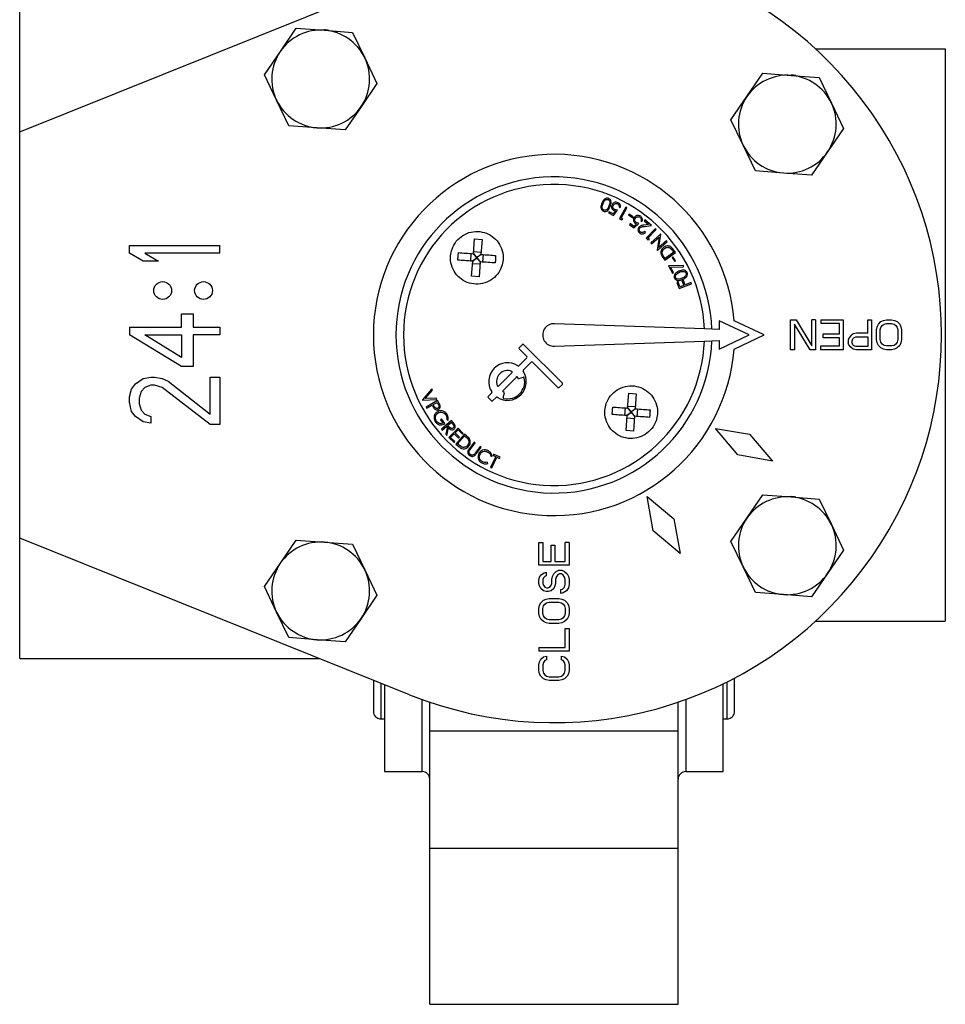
# Model space of a CAD drawing. Header units: millimetres. Extents: x 181 to 1242, y 71 to 1037.
# Tile 2 of 30: x 553 to 676, y 71 to 201. Entities that reach past the tile are written whole.
import ezdxf

# ---------------------------------------------------------------- set-up
doc = ezdxf.new("R2010")
doc.units = ezdxf.units.MM

msp = doc.modelspace()

# ---------------------------------------------------------------- linework, layer by layer
at = {"color": 7, "linetype": 'Continuous', "lineweight": 25}
for p, q in [((553.34, 186.58), (605.16, 207.37)), ((553.34, 186.58), (553.34, 202.58)), ((587.98, 197.25), (590.1, 200.34)), ((590.1, 200.34), (593.84, 200.06)), ((593.08, 200.12), (593.84, 200.11)), ((593.84, 200.06), (597.58, 199.77)), ((597.58, 199.77), (599.2, 196.39)), ((659.1, 197.58), (676.34, 197.58)), ((676.34, 197.58), (676.34, 121.58)), ((585.86, 194.15), (587.98, 197.25)), ((599.2, 196.39), (600.82, 193)), ((587.48, 190.77), (585.86, 194.15)), ((649.98, 191.25), (652.1, 194.34)), ((652.1, 194.34), (655.84, 194.06)), ((655.08, 194.12), (655.84, 194.11)), ((655.84, 194.06), (659.58, 193.77)), ((659.58, 193.77), (661.2, 190.39)), ((600.82, 193), (598.7, 189.9)), ((647.86, 188.15), (649.98, 191.25)), ((589.1, 187.38), (587.48, 190.77)), ((598.7, 189.9), (596.58, 186.81)), ((661.2, 190.39), (662.82, 187)), ((592.84, 187.09), (589.1, 187.38)), ((596.58, 186.81), (592.84, 187.09)), ((649.48, 184.77), (647.86, 188.15)), ((553.34, 132.58), (553.34, 186.58)), ((662.82, 187), (660.7, 183.9)), ((651.1, 181.38), (649.48, 184.77)), ((660.7, 183.9), (658.58, 180.81)), ((654.84, 181.09), (651.1, 181.38)), ((658.58, 180.81), (654.84, 181.09)), ((632.98, 176.58), (633.14, 176.5)), ((631.66, 175.94), (631.59, 175.79)), ((631.59, 175.79), (632.27, 175.46)), ((632.22, 175.67), (631.66, 175.94)), ((632.5, 176.06), (632.22, 175.67)), ((632.27, 175.46), (632.79, 176.17)), ((633.89, 176.56), (633.03, 175.05)), ((633.26, 175.11), (634.04, 176.48)), ((634.04, 176.48), (633.89, 176.56)), ((634.33, 175.64), (634.25, 175.52)), ((634.25, 175.52), (634.8, 175.16)), ((634.88, 175.28), (634.33, 175.64)), ((634.8, 175.16), (634.88, 175.28)), ((633.03, 175.05), (633.33, 174.88)), ((633.5, 174.97), (633.26, 175.11)), ((633.33, 174.88), (633.5, 174.97)), ((634.47, 174.37), (634.37, 174.23)), ((634.37, 174.23), (634.98, 173.79)), ((634.97, 174), (634.47, 174.37)), ((635.32, 174.34), (634.97, 174)), ((634.98, 173.79), (635.61, 174.39)), ((635.88, 174.76), (636.03, 174.66)), ((636.92, 174.24), (636.29, 174.16)), ((636.42, 174.88), (636.31, 174.76)), ((636.31, 174.76), (636.92, 174.24)), ((636.35, 174), (637.32, 174.12)), ((637.32, 174.12), (636.42, 174.88)), ((636.52, 173.23), (636.39, 173.34)), ((637.79, 173.69), (636.58, 172.45)), ((636.82, 172.45), (637.91, 173.57)), ((638.49, 172.98), (637.19, 171.83)), ((637.91, 173.57), (637.79, 173.69)), ((638.29, 171.22), (638.52, 172.95)), ((638.52, 172.95), (638.49, 172.98)), ((567.95, 170.43), (567.95, 171.48)), ((567.95, 171.48), (579.95, 171.48)), ((579.95, 170.43), (579.95, 171.48)), ((613.63, 170.37), (613.78, 172.33)), ((613.78, 172.33), (614.78, 172.26)), ((614.78, 172.26), (614.62, 170.29)), ((636.58, 172.45), (636.82, 172.21)), ((637.02, 172.26), (636.82, 172.45)), ((636.82, 172.21), (637.02, 172.26)), ((637.19, 171.83), (637.3, 171.7)), ((637.3, 171.7), (638.3, 172.58)), ((638.3, 172.58), (638.07, 170.83)), ((638.09, 170.81), (639.4, 171.96)), ((639.28, 172.09), (638.29, 171.22)), ((639.4, 171.96), (639.28, 172.09)), ((569.74, 169.38), (567.95, 170.43)), ((569.99, 170.43), (571.78, 169.38)), ((579.95, 170.43), (569.99, 170.43)), ((613.27, 169.39), (613.34, 170.39)), ((614, 169.93), (613.59, 170.37)), ((613.63, 170.4), (614, 169.93)), ((613.65, 170.65), (614.65, 170.57)), ((614.63, 170.32), (614.19, 169.92)), ((614.66, 170.29), (614.19, 169.92)), ((614.91, 170.27), (614.83, 169.27)), ((638.07, 170.83), (638.09, 170.81)), ((639.06, 169.52), (640.48, 170.52)), ((640.25, 170.56), (639.1, 169.75)), ((640.13, 170.72), (640.25, 170.56)), ((640.48, 170.52), (640.16, 170.97)), ((571.78, 169.38), (569.74, 169.38)), ((613.4, 167.4), (613.55, 169.37)), ((613.98, 169.74), (613.52, 169.37)), ((613.53, 169.08), (614.53, 169.01)), ((613.55, 169.33), (613.98, 169.74)), ((614, 169.93), (613.98, 169.74)), ((613.98, 169.74), (614.18, 169.72)), ((614.19, 169.92), (614, 169.93)), ((614.18, 169.72), (614.19, 169.92)), ((614.58, 169.29), (614.18, 169.72)), ((614.18, 169.72), (614.55, 169.26)), ((614.55, 169.29), (614.4, 167.32)), ((638.85, 169.81), (639.06, 169.52)), ((639.1, 169.75), (639.03, 169.85)), ((641.55, 168.81), (639.55, 168.76)), ((639.55, 168.76), (640.08, 167.79)), ((640.15, 169.97), (640.03, 169.89)), ((640.03, 169.89), (640.38, 169.34)), ((640.5, 169.42), (640.15, 169.97)), ((640.38, 169.34), (640.5, 169.42)), ((641.56, 168.65), (641.55, 168.81)), ((639.82, 168.6), (641.56, 168.65)), ((640.23, 167.87), (639.82, 168.6)), ((640.08, 167.79), (640.23, 167.87)), ((614.4, 167.32), (613.4, 167.4)), ((640.82, 166.63), (640.66, 166.57)), ((640.66, 166.57), (640.98, 165.75)), ((641.08, 165.97), (640.82, 166.63)), ((640.98, 165.75), (642.61, 166.38)), ((641.59, 166.17), (641.08, 165.97)), ((641.49, 166.89), (641.33, 166.83)), ((641.33, 166.83), (641.59, 166.17)), ((641.75, 166.24), (641.49, 166.89)), ((642.55, 166.55), (641.75, 166.24)), ((642.61, 166.38), (642.55, 166.55)), ((574.84, 160.63), (574.84, 162.38)), ((574.84, 162.38), (576.38, 162.38)), ((576.38, 162.38), (576.38, 160.63)), ((644.32, 160.38), (624.39, 161.07)), ((650.27, 159.58), (646.27, 161.44)), ((646.27, 161.44), (646.27, 160.31)), ((652.27, 159.58), (648.27, 161.44)), ((655.78, 157.61), (655.78, 161.61)), ((655.78, 161.61), (656.53, 161.61)), ((656.28, 161.01), (656.28, 157.61)), ((658.36, 157.61), (656.28, 161.01)), ((656.53, 161.61), (658.61, 158.12)), ((658.61, 158.12), (658.61, 161.61)), ((659.11, 161.61), (658.61, 161.61)), ((659.11, 161.61), (659.11, 157.61)), ((659.78, 161.61), (659.78, 161.1)), ((659.78, 161.61), (662.78, 161.61)), ((662.28, 161.1), (659.78, 161.1)), ((662.28, 159.73), (662.28, 161.1)), ((662.78, 161.61), (662.78, 157.61)), ((666.03, 159.82), (666.03, 161.61)), ((666.03, 161.61), (666.53, 161.61)), ((666.53, 161.61), (666.53, 157.61)), ((667.28, 160.67), (667.45, 161.01)), ((667.45, 161.01), (667.78, 161.35)), ((667.78, 161.35), (668.11, 161.52)), ((667.95, 160.84), (668.2, 161.01)), ((668.11, 161.52), (668.53, 161.61)), ((668.2, 161.01), (668.53, 161.1)), ((668.53, 161.61), (669.2, 161.61)), ((668.53, 161.1), (669.2, 161.1)), ((669.2, 161.61), (669.61, 161.52)), ((669.2, 161.1), (669.53, 161.01)), ((669.53, 161.01), (669.78, 160.84)), ((669.61, 161.52), (669.95, 161.35)), ((669.95, 161.35), (670.28, 161.01)), ((670.28, 161.01), (670.45, 160.67)), ((567.95, 160.63), (574.84, 160.63)), ((567.95, 160.63), (567.95, 159.58)), ((574.84, 155.38), (567.95, 159.58)), ((569.99, 159.58), (574.84, 159.58)), ((574.84, 156.6), (569.99, 159.58)), ((574.84, 159.58), (574.84, 156.6)), ((576.38, 160.63), (579.95, 160.63)), ((579.95, 159.58), (576.38, 159.58)), ((576.38, 159.58), (576.38, 155.38)), ((579.95, 160.63), (579.95, 159.58)), ((645.33, 160.34), (644.32, 160.38)), ((646.27, 160.31), (645.33, 160.34)), ((646.27, 157.71), (650.27, 159.58)), ((648.27, 157.71), (652.27, 159.58)), ((660.11, 159.22), (660.11, 159.73)), ((660.11, 159.73), (662.28, 159.73)), ((664.11, 159.73), (663.78, 159.48)), ((664.53, 159.82), (664.11, 159.73)), ((666.03, 159.82), (664.53, 159.82)), ((667.2, 160.24), (667.28, 160.67)), ((667.2, 158.97), (667.2, 160.24)), ((667.7, 160.24), (667.78, 160.58)), ((667.7, 158.97), (667.7, 160.24)), ((667.78, 160.58), (667.95, 160.84)), ((669.78, 160.84), (669.95, 160.58)), ((669.95, 160.58), (670.03, 160.24)), ((670.03, 160.24), (670.03, 158.97)), ((670.45, 160.67), (670.53, 160.24)), ((670.53, 160.24), (670.53, 158.97)), ((619.7, 157.89), (620.15, 158.33)), ((620.29, 158.33), (625.45, 153.17)), ((624.39, 158.08), (644.32, 158.77)), ((644.32, 158.77), (645.33, 158.81)), ((645.33, 158.81), (646.27, 158.84)), ((646.27, 158.84), (646.27, 157.71)), ((662.28, 159.22), (660.11, 159.22)), ((662.28, 158.12), (662.28, 159.22)), ((663.53, 159.14), (663.45, 158.88)), ((663.45, 158.88), (663.45, 158.54)), ((663.53, 158.29), (663.45, 158.54)), ((663.78, 159.48), (663.53, 159.14)), ((663.78, 157.95), (663.53, 158.29)), ((663.95, 158.8), (664.03, 159.05)), ((663.95, 158.54), (663.95, 158.8)), ((664.03, 158.29), (663.95, 158.54)), ((664.03, 159.05), (664.2, 159.22)), ((664.2, 158.12), (664.03, 158.29)), ((664.2, 159.22), (664.45, 159.31)), ((664.45, 159.31), (666.03, 159.31)), ((666.03, 159.31), (666.03, 158.03)), ((667.28, 158.54), (667.2, 158.97)), ((667.45, 158.2), (667.28, 158.54)), ((667.78, 158.63), (667.7, 158.97)), ((667.95, 158.37), (667.78, 158.63)), ((668.2, 158.2), (667.95, 158.37)), ((669.78, 158.37), (669.53, 158.2)), ((669.95, 158.63), (669.78, 158.37)), ((670.03, 158.97), (669.95, 158.63)), ((670.45, 158.54), (670.28, 158.2)), ((670.53, 158.97), (670.45, 158.54)), ((620.74, 156.71), (619.7, 157.74)), ((656.28, 157.61), (655.78, 157.61)), ((659.11, 157.61), (658.36, 157.61)), ((659.78, 158.12), (662.28, 158.12)), ((659.78, 157.61), (659.78, 158.12)), ((662.78, 157.61), (659.78, 157.61)), ((664.11, 157.69), (663.78, 157.95)), ((664.53, 157.61), (664.11, 157.69)), ((664.45, 158.03), (664.2, 158.12)), ((666.03, 158.03), (664.45, 158.03)), ((666.53, 157.61), (664.53, 157.61)), ((667.78, 157.86), (667.45, 158.2)), ((668.11, 157.69), (667.78, 157.86)), ((668.53, 157.61), (668.11, 157.69)), ((668.53, 158.12), (668.2, 158.2)), ((669.2, 158.12), (668.53, 158.12)), ((669.2, 157.61), (668.53, 157.61)), ((669.53, 158.2), (669.2, 158.12)), ((669.61, 157.69), (669.2, 157.61)), ((669.95, 157.86), (669.61, 157.69)), ((670.28, 158.2), (669.95, 157.86)), ((619.67, 155.49), (620.74, 156.56)), ((621.32, 155.97), (620.26, 154.9)), ((624.86, 152.58), (621.47, 155.97)), ((576.38, 155.38), (574.84, 155.38)), ((618.75, 154.57), (616.98, 152.8)), ((568.21, 152.4), (568.72, 153.1)), ((568.72, 153.1), (569.74, 153.8)), ((569.74, 153.8), (570.76, 153.98)), ((570.76, 153.98), (571.27, 153.98)), ((571.27, 153.98), (572.29, 153.8)), ((572.29, 153.8), (573.06, 153.45)), ((573.06, 153.45), (578.67, 149.08)), ((578.67, 149.08), (578.67, 153.98)), ((578.67, 153.98), (579.95, 153.98)), ((579.95, 153.98), (579.95, 147.68)), ((617.57, 152.21), (619.34, 153.98)), ((619.66, 153.8), (620.27, 153.96)), ((567.95, 151.35), (568.21, 152.4)), ((569.48, 152.05), (569.23, 151.18)), ((569.99, 152.58), (569.48, 152.05)), ((570.76, 152.93), (569.99, 152.58)), ((571.27, 152.93), (570.76, 152.93)), ((572.29, 152.58), (571.27, 152.93)), ((578.67, 147.68), (572.29, 152.58)), ((608.1, 152.41), (606.87, 150.96)), ((607.23, 151.12), (608.18, 152.24)), ((608.18, 152.24), (608.1, 152.41)), ((615.58, 151.4), (616.06, 151.88)), ((617.59, 151.28), (617.75, 151.89)), ((625.45, 153.02), (625.01, 152.58)), ((634.13, 149.86), (634.28, 151.83)), ((634.28, 151.83), (635.28, 151.75)), ((635.28, 151.75), (635.13, 149.78)), ((567.95, 150.65), (567.95, 151.35)), ((568.21, 149.43), (567.95, 150.65)), ((569.23, 151.18), (569.23, 150.48)), ((569.23, 150.48), (569.48, 149.6)), ((606.87, 150.96), (606.88, 150.93)), ((606.88, 150.93), (608.78, 151.02)), ((608.7, 151.19), (607.23, 151.12)), ((608.86, 150.87), (607.36, 150)), ((608.29, 150.34), (608.8, 150.63)), ((608.78, 151.02), (608.7, 151.19)), ((608.8, 150.63), (608.95, 150.37)), ((609.03, 150.57), (608.86, 150.87)), ((615.8, 151.04), (615.58, 151.26)), ((616.02, 150.81), (615.8, 151.04)), ((616.65, 151.29), (616.17, 150.81)), ((568.72, 148.73), (568.21, 149.43)), ((569.48, 149.6), (569.99, 149.08)), ((607.36, 150), (607.45, 149.85)), ((607.45, 149.85), (608.14, 150.25)), ((608.14, 150.25), (608.21, 150.15)), ((608.44, 150.08), (608.29, 150.34)), ((633.77, 148.88), (633.85, 149.88)), ((634.49, 149.23), (634.02, 148.87)), ((634.05, 148.83), (634.49, 149.23)), ((634.5, 149.43), (634.1, 149.86)), ((634.14, 149.9), (634.5, 149.43)), ((634.16, 150.14), (635.15, 150.07)), ((634.5, 149.43), (634.49, 149.23)), ((634.49, 149.23), (634.68, 149.22)), ((634.7, 149.41), (634.5, 149.43)), ((634.68, 149.22), (634.7, 149.41)), ((635.09, 148.78), (634.68, 149.22)), ((634.68, 149.22), (635.05, 148.75)), ((635.13, 149.82), (634.7, 149.41)), ((635.17, 149.78), (634.7, 149.41)), ((635.42, 149.76), (635.34, 148.76)), ((569.74, 148.03), (568.72, 148.73)), ((570.76, 147.85), (569.74, 148.03)), ((569.99, 149.08), (570.76, 148.73)), ((570.76, 148.73), (570.76, 147.85)), ((609.4, 148.42), (609.26, 148.32)), ((609.26, 148.32), (609.58, 147.87)), ((610.7, 148.21), (609.38, 147.08)), ((609.84, 147.81), (609.4, 148.42)), ((610.09, 148.29), (610.28, 148.25)), ((610.24, 147.58), (610.69, 147.97)), ((610.69, 147.97), (610.89, 147.74)), ((610.93, 147.95), (610.7, 148.21)), ((633.91, 146.89), (634.06, 148.86)), ((634.04, 148.58), (635.03, 148.5)), ((635.05, 148.79), (634.9, 146.82)), ((579.95, 147.68), (578.67, 147.68)), ((609.38, 147.08), (609.49, 146.94)), ((609.49, 146.94), (610.11, 147.47)), ((610.17, 147.4), (609.97, 146.39)), ((610.11, 147.47), (610.17, 147.4)), ((610.11, 146.23), (610.31, 147.23)), ((610.43, 147.35), (610.24, 147.58)), ((611.59, 147.21), (610.36, 145.98)), ((611.21, 146.58), (611.59, 146.97)), ((611.78, 146.01), (611.21, 146.58)), ((612.29, 146.51), (611.59, 147.21)), ((611.59, 146.97), (612.17, 146.39)), ((612.17, 146.39), (612.29, 146.51)), ((634.9, 146.82), (633.91, 146.89)), ((648.77, 143.66), (645.82, 147.17)), ((645.82, 147.17), (650.34, 146.38)), ((609.97, 146.39), (610.11, 146.23)), ((610.36, 145.98), (611.06, 145.29)), ((610.61, 145.98), (611.09, 146.46)), ((611.18, 145.41), (610.61, 145.98)), ((611.06, 145.29), (611.18, 145.41)), ((611.09, 146.46), (611.66, 145.89)), ((612.43, 146.42), (611.31, 145.08)), ((611.54, 145.1), (612.45, 146.18)), ((611.66, 145.89), (611.78, 146.01)), ((612.71, 146.19), (612.43, 146.42)), ((612.45, 146.18), (612.55, 146.1)), ((613.72, 145.36), (613.1, 144.5)), ((613.24, 144.4), (613.86, 145.26)), ((613.86, 145.26), (613.72, 145.36)), ((650.34, 146.38), (653.37, 142.82)), ((611.31, 145.08), (611.73, 144.73)), ((611.69, 144.97), (611.54, 145.1)), ((614.51, 144.78), (613.9, 143.93)), ((614.04, 143.83), (614.66, 144.68)), ((614.66, 144.68), (614.51, 144.78)), ((615.57, 142.51), (615.5, 142.67)), ((616.6, 143.42), (615.92, 141.99)), ((615.95, 143.46), (616.12, 143.48)), ((616.09, 141.92), (616.76, 143.34)), ((616.32, 143.74), (616.24, 143.59)), ((616.24, 143.59), (616.6, 143.42)), ((617.18, 143.33), (616.32, 143.74)), ((616.76, 143.34), (617.11, 143.18)), ((617.11, 143.18), (617.18, 143.33)), ((653.37, 142.82), (648.77, 143.66)), ((615.92, 141.99), (616.09, 141.92)), ((637.54, 133.57), (636.74, 138.1)), ((636.74, 138.1), (640.26, 135.14)), ((649.98, 135.25), (652.1, 138.34)), ((652.1, 138.34), (655.84, 138.06)), ((655.08, 138.12), (655.84, 138.11)), ((655.84, 138.06), (659.58, 137.77)), ((659.58, 137.77), (661.2, 134.39)), ((640.26, 135.14), (641.1, 130.55)), ((647.86, 132.15), (649.98, 135.25)), ((641.1, 130.55), (637.54, 133.57)), ((661.2, 134.39), (662.82, 131)), ((605.16, 111.78), (553.34, 132.58)), ((553.34, 116.58), (553.34, 132.58)), ((587.98, 129.25), (590.1, 132.34)), ((590.1, 132.34), (593.84, 132.06)), ((593.08, 132.12), (593.84, 132.11)), ((649.48, 128.77), (647.86, 132.15)), ((593.84, 132.06), (597.58, 131.77)), ((597.58, 131.77), (599.2, 128.39)), ((622.34, 129), (622.34, 132)), ((622.34, 132), (622.85, 132)), ((622.85, 132), (622.85, 129.5)), ((623.96, 129.5), (623.96, 131.67)), ((623.96, 131.67), (624.47, 131.67)), ((624.47, 131.67), (624.47, 129.5)), ((626.34, 132), (625.83, 132)), ((625.83, 129.5), (625.83, 132)), ((626.34, 132), (626.34, 129)), ((662.82, 131), (660.7, 127.9)), ((622.85, 129.5), (623.96, 129.5)), ((624.47, 129.5), (625.83, 129.5)), ((585.86, 126.15), (587.98, 129.25)), ((599.2, 128.39), (600.82, 125)), ((626.34, 129), (622.34, 129)), ((624.64, 128.17), (624.98, 128.33)), ((624.98, 128.33), (625.4, 128.33)), ((625.4, 128.33), (625.75, 128.17)), ((651.1, 125.38), (649.48, 128.77)), ((622.34, 127), (622.43, 127.42)), ((622.34, 126.58), (622.34, 127)), ((622.43, 127.42), (622.68, 127.75)), ((622.68, 127.75), (623.02, 128)), ((622.94, 127.33), (622.85, 127.08)), ((622.85, 127.08), (622.85, 126.58)), ((623.11, 127.5), (622.94, 127.33)), ((623.02, 128), (623.28, 128.08)), ((623.28, 127.58), (623.11, 127.5)), ((623.28, 128.08), (623.28, 127.58)), ((624.04, 127.08), (624.13, 127.5)), ((624.04, 126.58), (624.04, 127.08)), ((624.13, 127.5), (624.3, 127.83)), ((624.3, 127.83), (624.64, 128.17)), ((624.64, 127.42), (624.55, 127.08)), ((624.55, 127.08), (624.55, 126.58)), ((624.81, 127.67), (624.64, 127.42)), ((625.06, 127.83), (624.81, 127.67)), ((625.32, 127.83), (625.06, 127.83)), ((625.57, 127.67), (625.32, 127.83)), ((625.75, 127.42), (625.57, 127.67)), ((625.75, 128.17), (626.09, 127.83)), ((625.83, 127.08), (625.75, 127.42)), ((625.83, 126.42), (625.83, 127.08)), ((626.09, 127.83), (626.26, 127.5)), ((626.26, 127.5), (626.34, 127.08)), ((626.34, 127.08), (626.34, 126.42)), ((660.7, 127.9), (658.58, 124.81)), ((587.48, 122.77), (585.86, 126.15)), ((622.43, 126.25), (622.34, 126.58)), ((622.6, 125.92), (622.43, 126.25)), ((622.94, 125.58), (622.6, 125.92)), ((622.85, 126.58), (622.94, 126.33)), ((622.94, 126.33), (623.11, 126.08)), ((623.28, 125.5), (622.94, 125.58)), ((623.11, 126.08), (623.36, 126)), ((623.36, 126), (623.53, 126)), ((623.53, 126), (623.79, 126.08)), ((623.96, 125.58), (623.62, 125.5)), ((623.79, 126.08), (623.96, 126.33)), ((623.96, 126.33), (624.04, 126.58)), ((624.3, 125.92), (623.96, 125.58)), ((624.47, 126.25), (624.3, 125.92)), ((624.55, 126.58), (624.47, 126.25)), ((625.23, 125.75), (625.49, 125.83)), ((625.23, 125.25), (625.23, 125.75)), ((625.49, 125.83), (625.75, 126.08)), ((626, 125.58), (625.57, 125.33)), ((625.75, 126.08), (625.83, 126.42)), ((626.26, 126), (626, 125.58)), ((626.34, 126.42), (626.26, 126)), ((600.82, 125), (598.7, 121.9)), ((622.6, 124), (622.94, 124.33)), ((622.94, 124.33), (623.28, 124.5)), ((623.62, 125.5), (623.28, 125.5)), ((623.28, 124.5), (623.7, 124.58)), ((623.7, 124.58), (624.98, 124.58)), ((624.98, 124.58), (625.4, 124.5)), ((625.57, 125.33), (625.23, 125.25)), ((625.4, 124.5), (625.75, 124.33)), ((625.75, 124.33), (626.09, 124)), ((654.84, 125.09), (651.1, 125.38)), ((658.58, 124.81), (654.84, 125.09)), ((622.34, 123.25), (622.43, 123.67)), ((622.34, 122.58), (622.34, 123.25)), ((622.43, 123.67), (622.6, 124)), ((622.85, 123.25), (622.94, 123.58)), ((622.85, 122.58), (622.85, 123.25)), ((622.94, 123.58), (623.11, 123.83)), ((623.11, 123.83), (623.36, 124)), ((623.36, 124), (623.7, 124.08)), ((623.7, 124.08), (624.98, 124.08)), ((624.98, 124.08), (625.32, 124)), ((625.32, 124), (625.57, 123.83)), ((625.57, 123.83), (625.75, 123.58)), ((625.75, 123.58), (625.83, 123.25)), ((625.83, 123.25), (625.83, 122.58)), ((626.09, 124), (626.26, 123.67)), ((626.26, 123.67), (626.34, 123.25)), ((626.34, 123.25), (626.34, 122.58)), ((589.1, 119.38), (587.48, 122.77)), ((598.7, 121.9), (596.58, 118.81)), ((622.43, 122.17), (622.34, 122.58)), ((622.6, 121.83), (622.43, 122.17)), ((622.94, 121.5), (622.6, 121.83)), ((622.94, 122.25), (622.85, 122.58)), ((623.11, 122), (622.94, 122.25)), ((623.36, 121.83), (623.11, 122)), ((623.7, 121.75), (623.36, 121.83)), ((624.98, 121.75), (623.7, 121.75)), ((625.32, 121.83), (624.98, 121.75)), ((625.57, 122), (625.32, 121.83)), ((625.75, 122.25), (625.57, 122)), ((625.83, 122.58), (625.75, 122.25)), ((626.09, 121.83), (625.75, 121.5)), ((626.26, 122.17), (626.09, 121.83)), ((626.34, 122.58), (626.26, 122.17)), ((623.28, 121.33), (622.94, 121.5)), ((623.7, 121.25), (623.28, 121.33)), ((624.98, 121.25), (623.7, 121.25)), ((625.4, 121.33), (624.98, 121.25)), ((625.75, 121.5), (625.4, 121.33)), ((625.83, 120.58), (626.34, 120.58)), ((625.83, 118.08), (625.83, 120.58)), ((626.34, 120.58), (626.34, 117.58)), ((659.1, 121.58), (676.34, 121.58)), ((592.84, 119.09), (589.1, 119.38)), ((596.58, 118.81), (592.84, 119.09)), ((622.34, 118.08), (622.34, 117.58)), ((622.34, 118.08), (625.83, 118.08)), ((553.34, 116.58), (593.21, 116.58)), ((626.34, 117.58), (622.34, 117.58)), ((622.43, 116.17), (622.6, 116.5)), ((622.6, 116.5), (622.94, 116.83)), ((622.94, 116.83), (623.36, 116.92)), ((623.36, 116.42), (623.11, 116.33)), ((623.36, 116.92), (623.36, 116.42)), ((625.32, 116.42), (625.32, 116.92)), ((625.32, 116.92), (625.75, 116.83)), ((625.57, 116.33), (625.32, 116.42)), ((625.75, 116.83), (626.09, 116.5)), ((626.09, 116.5), (626.26, 116.17)), ((622.34, 115.75), (622.43, 116.17)), ((622.34, 115), (622.34, 115.75)), ((622.94, 116.08), (622.85, 115.75)), ((622.85, 115.75), (622.85, 115)), ((623.11, 116.33), (622.94, 116.08)), ((625.75, 116.08), (625.57, 116.33)), ((625.83, 115.75), (625.75, 116.08)), ((625.83, 115), (625.83, 115.75)), ((626.26, 116.17), (626.34, 115.75)), ((626.34, 115.75), (626.34, 115)), ((622.43, 114.58), (622.34, 115)), ((622.6, 114.25), (622.43, 114.58)), ((622.94, 113.92), (622.6, 114.25)), ((622.85, 115), (622.94, 114.67)), ((622.94, 114.67), (623.11, 114.42)), ((623.28, 113.75), (622.94, 113.92)), ((623.11, 114.42), (623.36, 114.25)), ((623.36, 114.25), (623.7, 114.17)), ((623.7, 114.17), (624.98, 114.17)), ((624.98, 114.17), (625.32, 114.25)), ((625.32, 114.25), (625.57, 114.42)), ((625.75, 113.92), (625.4, 113.75)), ((625.57, 114.42), (625.75, 114.67)), ((625.75, 114.67), (625.83, 115)), ((626.09, 114.25), (625.75, 113.92)), ((626.26, 114.58), (626.09, 114.25)), ((626.34, 115), (626.26, 114.58)), ((648.34, 109.58), (648.34, 114.01)), ((600.34, 113.71), (600.34, 109.58)), ((601.84, 113.11), (601.84, 101.58)), ((623.7, 113.67), (623.28, 113.75)), ((624.98, 113.67), (623.7, 113.67)), ((625.4, 113.75), (624.98, 113.67)), ((646.84, 101.58), (646.84, 113.25)), ((607.84, 106.93), (607.84, 110.79)), ((640.84, 106.93), (640.84, 110.79)), ((601.34, 108.58), (601.84, 108.58)), ((646.84, 108.58), (647.34, 108.58)), ((640.84, 106.93), (607.84, 106.93)), ((607.84, 91.41), (607.84, 106.93)), ((640.84, 91.41), (640.84, 106.93)), ((601.84, 101.58), (606.84, 101.58)), ((641.84, 101.58), (646.84, 101.58)), ((607.84, 91.41), (640.84, 91.41)), ((607.84, 70.67), (607.84, 91.41)), ((640.84, 70.67), (640.84, 91.41)), ((607.84, 70.67), (640.84, 70.67))]:
    msp.add_line(p, q, dxfattribs=at)
at = {"color": 8, "linetype": 'Continuous', "lineweight": 25}
for p, q in [((601.34, 113.31), (601.34, 108.58)), ((647.34, 108.58), (647.34, 113.5)), ((606.84, 101.58), (606.84, 111.14)), ((641.84, 111.14), (641.84, 101.58))]:
    msp.add_line(p, q, dxfattribs=at)
at = {"color": 7, "linetype": 'Continuous', "lineweight": 25, "flags": 128}
for points in [[(593.41, 187.03), (592.32, 187.11), (592.11, 187.14)], [(655.41, 181.03), (654.32, 181.11), (654.11, 181.14)], [(655.41, 125.03), (654.32, 125.11), (654.11, 125.14)], [(593.41, 119.03), (592.32, 119.11), (592.11, 119.14)]]:
    msp.add_lwpolyline(points, dxfattribs=at)
at = {"color": 7, "linetype": 'Continuous', "lineweight": 25}
for centre in [(572.34, 165.48), (577.77, 165.48)]:
    msp.add_circle(centre, 1.18, dxfattribs=at)
for centre, radius, start, end in [((624.34, 159.58), 51.5, 248.1346, 111.8654), ((593.34, 193.58), 6.5, 85.6095, 145.6095), ((593.34, 193.58), 6.55, 80.1646, 85.6095), ((593.34, 193.58), 6.5, 25.6095, 85.6095), ((593.34, 193.58), 6.5, 145.6095, 205.6095), ((593.34, 193.58), 6.5, 325.6095, 25.6095), ((655.34, 187.58), 6.5, 85.6095, 145.6095), ((655.34, 187.58), 6.55, 80.1646, 85.6095), ((655.34, 187.58), 6.5, 25.6095, 85.6095), ((655.34, 187.58), 6.5, 145.6095, 205.6095), ((593.34, 193.58), 6.5, 205.6095, 265.6095), ((593.34, 193.58), 6.5, 265.6095, 325.6095), ((655.34, 187.58), 6.5, 325.6095, 25.6095), ((655.34, 187.58), 6.5, 205.6095, 265.6095), ((624.34, 159.58), 24, 4.4574, 355.5426), ((655.34, 187.58), 6.5, 265.6095, 325.6095), ((624.34, 159.58), 21, 2.096, 357.904), ((624.34, 159.58), 20, 2.3012, 357.6988), ((624.34, 159.58), 1.5, 88, 272), ((620.22, 158.25), 0.104, 45, 135), ((619.78, 157.81), 0.104, 135, 225), ((618.16, 153.39), 2.5, 56.537, 213.463), ((620.66, 156.63), 0.104, 315, 45), ((621.4, 155.9), 0.104, 45, 135), ((618.16, 153.39), 1.46, 67.6199, 202.3801), ((618.16, 153.39), 2.5, 236.537, 33.463), ((618.67, 154.64), 0.104, 315, 67.6199), ((619.59, 155.56), 0.104, 236.537, 315), ((620.33, 154.83), 0.104, 135, 213.463), ((618.16, 153.39), 2.29, 257.7294, 12.2706), ((619.41, 153.91), 0.104, 22.3801, 135), ((618.16, 153.39), 1.46, 18.8226, 22.3801), ((619.64, 153.9), 0.104, 198.8226, 285), ((620.29, 153.86), 0.104, 12.2706, 105), ((625.38, 153.1), 0.104, 315, 45), ((615.98, 151.96), 0.104, 315, 33.463), ((616.91, 152.88), 0.104, 202.3801, 315), ((617.64, 152.14), 0.104, 135, 247.6199), ((618.16, 153.39), 1.46, 247.6199, 251.1774), ((617.65, 151.91), 0.104, 345, 71.1774), ((624.93, 152.66), 0.104, 225, 315), ((615.65, 151.33), 0.104, 135, 225), ((616.09, 150.89), 0.104, 225, 315), ((616.72, 151.22), 0.104, 56.537, 135), ((617.69, 151.25), 0.104, 165, 257.7294), ((655.34, 131.58), 6.5, 85.6095, 145.6095), ((655.34, 131.58), 6.55, 80.1646, 85.6095), ((655.34, 131.58), 6.5, 25.6095, 85.6095), ((655.34, 131.58), 6.5, 145.6095, 205.6095), ((655.34, 131.58), 6.5, 325.6095, 25.6095), ((593.34, 125.58), 6.5, 85.6099, 145.6099), ((593.34, 125.58), 6.5, 25.6099, 85.6099), ((593.34, 125.58), 6.5, 145.6099, 205.6099), ((593.34, 125.58), 6.5, 325.6099, 25.6099), ((655.34, 131.58), 6.5, 205.6095, 265.6095), ((655.34, 131.58), 6.5, 265.6095, 325.6095), ((593.34, 125.58), 6.5, 205.6099, 265.6099), ((593.34, 125.58), 6.5, 265.6099, 325.6099), ((601.34, 109.58), 1, 180, 270), ((647.34, 109.58), 1, 270, 0), ((606.84, 100.58), 1, 0, 90), ((641.84, 100.58), 1, 90, 180)]:
    msp.add_arc(centre, radius, start, end, dxfattribs=at)
for points, knots in [([(630.7, 177.09), (630.63, 176.89), (630.53, 176.6), (630.64, 176.24), (630.78, 176.09), (630.87, 176.04), (630.92, 176.02)], [0, 0, 0, 0, 0.499376, 0.748725, 0.87435, 1, 1, 1, 1]), ([(631.6, 177.71), (631.56, 177.73), (631.46, 177.76), (631.25, 177.74), (630.92, 177.56), (630.79, 177.28), (630.7, 177.09)], [0, 0, 0, 0, 0.125643, 0.25127, 0.500679, 1, 1, 1, 1]), ([(630.98, 176.17), (630.94, 176.19), (630.87, 176.23), (630.77, 176.36), (630.72, 176.65), (630.8, 176.88), (630.86, 177.03)], [0, 0, 0, 0, 0.125286, 0.250768, 0.499822, 1, 1, 1, 1]), ([(630.86, 177.03), (630.89, 177.11), (630.95, 177.25), (631.04, 177.37), (631.08, 177.42)], [0, 0, 0, 0, 0.5601, 1, 1, 1, 1]), ([(630.92, 176.02), (630.97, 176), (631.07, 175.97), (631.27, 175.99), (631.6, 176.17), (631.72, 176.45), (631.8, 176.65)], [0, 0, 0, 0, 0.125586, 0.25113, 0.500328, 1, 1, 1, 1]), ([(631.65, 176.71), (631.59, 176.56), (631.5, 176.33), (631.26, 176.17), (631.09, 176.14), (631.02, 176.16), (630.98, 176.17)], [0, 0, 0, 0, 0.500423, 0.749254, 0.874703, 1, 1, 1, 1]), ([(631.08, 177.42), (631.12, 177.46), (631.18, 177.53), (631.31, 177.58), (631.43, 177.6), (631.5, 177.58), (631.54, 177.57)], [0, 0, 0, 0, 0.280265, 0.559762, 0.779987, 1, 1, 1, 1]), ([(631.54, 177.57), (631.58, 177.55), (631.65, 177.51), (631.74, 177.38), (631.8, 177.09), (631.71, 176.86), (631.65, 176.71)], [0, 0, 0, 0, 0.125306, 0.250768, 0.499572, 1, 1, 1, 1]), ([(631.8, 176.65), (631.87, 176.84), (631.98, 177.13), (631.88, 177.49), (631.74, 177.64), (631.65, 177.69), (631.6, 177.71)], [0, 0, 0, 0, 0.499674, 0.748861, 0.874417, 1, 1, 1, 1]), ([(632.06, 176.86), (632.03, 176.79), (631.97, 176.63), (632.02, 176.4), (632.13, 176.22), (632.25, 176.15), (632.3, 176.12)], [0, 0, 0, 0, 0.2800658, 0.5594256, 0.7795434, 1, 1, 1, 1]), ([(632.87, 177.15), (632.78, 177.18), (632.61, 177.24), (632.36, 177.18), (632.17, 177.05), (632.09, 176.92), (632.06, 176.86)], [0, 0, 0, 0, 0.279989, 0.55899, 0.779398, 1, 1, 1, 1]), ([(632.41, 176.25), (632.36, 176.28), (632.25, 176.34), (632.17, 176.49), (632.16, 176.65), (632.2, 176.74), (632.22, 176.78)], [0, 0, 0, 0, 0.2802278, 0.5593237, 0.7794258, 1, 1, 1, 1]), ([(632.22, 176.78), (632.25, 176.84), (632.32, 176.95), (632.48, 177.03), (632.65, 177.06), (632.74, 177.03), (632.79, 177.01)], [0, 0, 0, 0, 0.280089, 0.559649, 0.779866, 1, 1, 1, 1]), ([(632.79, 177.01), (632.83, 176.98), (632.91, 176.93), (632.98, 176.81), (633.01, 176.69), (632.99, 176.61), (632.98, 176.58)], [0, 0, 0, 0, 0.279764, 0.559482, 0.779434, 1, 1, 1, 1]), ([(633.14, 176.5), (633.16, 176.57), (633.19, 176.71), (633.13, 176.91), (633.02, 177.06), (632.92, 177.12), (632.87, 177.15)], [0, 0, 0, 0, 0.2797752, 0.5593406, 0.7795518, 1, 1, 1, 1]), ([(632.3, 176.12), (632.34, 176.1), (632.4, 176.08), (632.47, 176.06), (632.5, 176.06)], [0, 0, 0, 0, 0.55983, 1, 1, 1, 1]), ([(632.79, 176.17), (632.71, 176.17), (632.58, 176.18), (632.46, 176.23), (632.41, 176.25)], [0, 0, 0, 0, 0.560316, 1, 1, 1, 1]), ([(635.87, 175.34), (635.79, 175.39), (635.64, 175.48), (635.37, 175.47), (635.16, 175.37), (635.07, 175.26), (635.02, 175.21)], [0, 0, 0, 0, 0.2798362, 0.5589625, 0.7794663, 1, 1, 1, 1]), ([(635.16, 175.1), (635.21, 175.14), (635.29, 175.24), (635.47, 175.3), (635.63, 175.29), (635.72, 175.24), (635.77, 175.22)], [0, 0, 0, 0, 0.280102, 0.55966, 0.779873, 1, 1, 1, 1]), ([(636.03, 174.66), (636.05, 174.72), (636.11, 174.86), (636.08, 175.06), (636, 175.23), (635.91, 175.31), (635.87, 175.34)], [0, 0, 0, 0, 0.279838, 0.559441, 0.779593, 1, 1, 1, 1]), ([(635.02, 175.21), (634.98, 175.13), (634.9, 174.99), (634.9, 174.75), (634.98, 174.56), (635.08, 174.47), (635.13, 174.43)], [0, 0, 0, 0, 0.280049, 0.559423, 0.779549, 1, 1, 1, 1]), ([(635.26, 174.54), (635.21, 174.58), (635.12, 174.65), (635.07, 174.82), (635.09, 174.98), (635.14, 175.06), (635.16, 175.1)], [0, 0, 0, 0, 0.280216, 0.559318, 0.779431, 1, 1, 1, 1]), ([(635.13, 174.43), (635.16, 174.41), (635.22, 174.37), (635.29, 174.35), (635.32, 174.34)], [0, 0, 0, 0, 0.559783, 1, 1, 1, 1]), ([(635.61, 174.39), (635.54, 174.41), (635.42, 174.44), (635.31, 174.51), (635.26, 174.54)], [0, 0, 0, 0, 0.560354, 1, 1, 1, 1]), ([(636.29, 174.16), (636.21, 174.15), (636.07, 174.13), (635.88, 174.08), (635.73, 174.01), (635.66, 173.94), (635.62, 173.9)], [0, 0, 0, 0, 0.340382, 0.560554, 0.780263, 1, 1, 1, 1]), ([(635.75, 173.79), (635.81, 173.84), (635.9, 173.92), (636.07, 173.96), (636.21, 173.98), (636.3, 173.99), (636.35, 174)], [0, 0, 0, 0, 0.337828, 0.55841, 0.779199, 1, 1, 1, 1]), ([(635.77, 175.22), (635.8, 175.19), (635.87, 175.12), (635.92, 174.99), (635.92, 174.87), (635.9, 174.8), (635.88, 174.76)], [0, 0, 0, 0, 0.279766, 0.559495, 0.779412, 1, 1, 1, 1]), ([(617.58, 169.56), (617.58, 169.77), (617.6, 170.38), (617.31, 171.35), (616.63, 172.33), (615.65, 173.03), (614.51, 173.37), (613.31, 173.31), (612.2, 172.86), (611.31, 172.06), (610.77, 171.09), (610.58, 170.19), (610.59, 169.28), (610.86, 168.3), (611.55, 167.32), (612.52, 166.62), (613.67, 166.29), (614.87, 166.35), (615.98, 166.8), (616.87, 167.6), (617.42, 168.57), (617.53, 169.26), (617.58, 169.56)], [0, 0, 0, 0, 0.028844, 0.082519, 0.136194, 0.189869, 0.243545, 0.29722, 0.350895, 0.40457, 0.458245, 0.5, 0.528844, 0.582519, 0.636194, 0.689869, 0.743545, 0.79722, 0.850895, 0.90457, 0.958245, 1, 1, 1, 1]), ([(635.62, 173.9), (635.58, 173.83), (635.49, 173.7), (635.49, 173.47), (635.56, 173.28), (635.65, 173.19), (635.7, 173.15)], [0, 0, 0, 0, 0.279455, 0.559207, 0.779363, 1, 1, 1, 1]), ([(635.81, 173.27), (635.77, 173.31), (635.7, 173.39), (635.66, 173.54), (635.68, 173.69), (635.73, 173.76), (635.75, 173.79)], [0, 0, 0, 0, 0.279873, 0.559553, 0.779796, 1, 1, 1, 1]), ([(635.7, 173.15), (635.77, 173.1), (635.91, 173.01), (636.16, 173.01), (636.38, 173.09), (636.47, 173.18), (636.52, 173.23)], [0, 0, 0, 0, 0.279517, 0.559058, 0.779367, 1, 1, 1, 1]), ([(636.39, 173.34), (636.35, 173.3), (636.26, 173.21), (636.09, 173.17), (635.93, 173.19), (635.85, 173.24), (635.81, 173.27)], [0, 0, 0, 0, 0.280584, 0.559838, 0.779766, 1, 1, 1, 1]), ([(640.16, 170.97), (640.08, 171.08), (639.92, 171.29), (639.55, 171.43), (639.21, 171.39), (639.03, 171.28), (638.94, 171.23)], [0, 0, 0, 0, 0.281031, 0.558958, 0.779289, 1, 1, 1, 1]), ([(611.58, 169.52), (611.58, 169.69), (611.58, 170.02), (611.63, 170.35), (611.66, 170.52)], [0, 0, 0, 0, 0.5, 1, 1, 1, 1]), ([(611.66, 170.52), (611.96, 170.49), (612.54, 170.45), (613.27, 170.39), (613.63, 170.37)], [0, 0, 0, 0, 0.5210257, 1, 1, 1, 1]), ([(614.62, 170.29), (615.01, 170.26), (615.75, 170.2), (616.32, 170.16), (616.59, 170.14)], [0, 0, 0, 0, 0.521026, 1, 1, 1, 1]), ([(638.94, 171.23), (638.86, 171.16), (638.71, 171.04), (638.58, 170.79), (638.53, 170.54), (638.56, 170.39), (638.57, 170.31)], [0, 0, 0, 0, 0.280213, 0.559895, 0.779888, 1, 1, 1, 1]), ([(638.57, 170.31), (638.62, 170.21), (638.69, 170.04), (638.8, 169.88), (638.85, 169.81)], [0, 0, 0, 0, 0.559391, 1, 1, 1, 1]), ([(638.76, 170.32), (638.74, 170.4), (638.71, 170.56), (638.79, 170.85), (638.95, 171), (639.04, 171.08)], [0, 0, 0, 0, 0.280604, 0.561025, 1, 1, 1, 1]), ([(639.03, 169.85), (638.97, 169.93), (638.87, 170.08), (638.79, 170.25), (638.76, 170.32)], [0, 0, 0, 0, 0.560345, 1, 1, 1, 1]), ([(639.04, 171.08), (639.11, 171.12), (639.24, 171.2), (639.46, 171.24), (639.65, 171.2), (639.75, 171.14), (639.8, 171.11)], [0, 0, 0, 0, 0.2802658, 0.5598709, 0.7798751, 1, 1, 1, 1]), ([(639.8, 171.11), (639.87, 171.04), (639.99, 170.92), (640.09, 170.78), (640.13, 170.72)], [0, 0, 0, 0, 0.559448, 1, 1, 1, 1]), ([(613.55, 169.37), (613.17, 169.4), (612.43, 169.45), (611.86, 169.5), (611.58, 169.52)], [0, 0, 0, 0, 0.521026, 1, 1, 1, 1]), ([(616.52, 169.14), (616.22, 169.16), (615.64, 169.21), (614.9, 169.26), (614.55, 169.29)], [0, 0, 0, 0, 0.521026, 1, 1, 1, 1]), ([(640.93, 168.05), (640.74, 167.95), (640.47, 167.8), (640.3, 167.46), (640.3, 167.25), (640.34, 167.16), (640.36, 167.11)], [0, 0, 0, 0, 0.499336, 0.748751, 0.874381, 1, 1, 1, 1]), ([(640.51, 167.18), (640.49, 167.22), (640.47, 167.3), (640.48, 167.46), (640.64, 167.71), (640.86, 167.82), (641, 167.9)], [0, 0, 0, 0, 0.125282, 0.250719, 0.499762, 1, 1, 1, 1]), ([(642.02, 167.89), (641.99, 167.93), (641.94, 168.02), (641.78, 168.15), (641.41, 168.25), (641.12, 168.13), (640.93, 168.05)], [0, 0, 0, 0, 0.1256216, 0.2512521, 0.5006387, 1, 1, 1, 1]), ([(641, 167.9), (641.08, 167.93), (641.22, 168), (641.37, 168.02), (641.44, 168.03)], [0, 0, 0, 0, 0.560087, 1, 1, 1, 1]), ([(641.87, 167.83), (641.88, 167.79), (641.91, 167.71), (641.89, 167.55), (641.74, 167.3), (641.52, 167.19), (641.37, 167.12)], [0, 0, 0, 0, 0.1252902, 0.2507592, 0.4995488, 1, 1, 1, 1]), ([(641.44, 168.03), (641.48, 168.03), (641.58, 168.04), (641.71, 168), (641.81, 167.92), (641.85, 167.86), (641.87, 167.83)], [0, 0, 0, 0, 0.280285, 0.559766, 0.779986, 1, 1, 1, 1]), ([(641.44, 166.97), (641.62, 167.06), (641.9, 167.21), (642.07, 167.54), (642.07, 167.75), (642.03, 167.84), (642.02, 167.89)], [0, 0, 0, 0, 0.49968, 0.748839, 0.874401, 1, 1, 1, 1]), ([(640.36, 167.11), (640.38, 167.06), (640.43, 166.98), (640.56, 166.88), (640.7, 166.82), (641, 166.78), (641.24, 166.89), (641.44, 166.97)], [0, 0, 0, 0, 0.1253318, 0.2506545, 0.375949, 0.5014026, 1, 1, 1, 1]), ([(641.37, 167.12), (641.22, 167.05), (641, 166.95), (640.71, 166.99), (640.57, 167.08), (640.53, 167.15), (640.51, 167.18)], [0, 0, 0, 0, 0.500411, 0.749262, 0.874722, 1, 1, 1, 1]), ([(638.08, 149.05), (638.09, 149.27), (638.1, 149.87), (637.82, 150.85), (637.13, 151.83), (636.16, 152.53), (635.01, 152.87), (633.81, 152.8), (632.71, 152.35), (631.81, 151.55), (631.27, 150.58), (631.08, 149.69), (631.1, 148.78), (631.37, 147.8), (632.05, 146.82), (633.03, 146.12), (634.18, 145.78), (635.37, 145.84), (636.48, 146.3), (637.37, 147.09), (637.93, 148.06), (638.04, 148.75), (638.08, 149.05)], [0, 0, 0, 0, 0.028844, 0.082519, 0.136194, 0.189869, 0.243545, 0.29722, 0.350895, 0.40457, 0.458245, 0.5, 0.528844, 0.582519, 0.636194, 0.689869, 0.743545, 0.79722, 0.850895, 0.90457, 0.958245, 1, 1, 1, 1]), ([(609.21, 150.21), (609.18, 150.28), (609.13, 150.4), (609.06, 150.52), (609.03, 150.57)], [0, 0, 0, 0, 0.559684, 1, 1, 1, 1]), ([(608.21, 150.15), (608.25, 150.07), (608.32, 149.95), (608.41, 149.83), (608.45, 149.78)], [0, 0, 0, 0, 0.5602492, 1, 1, 1, 1]), ([(608.78, 149.34), (608.69, 149.26), (608.53, 149.12), (608.46, 148.91), (608.43, 148.82)], [0, 0, 0, 0, 0.559313, 1, 1, 1, 1]), ([(608.91, 149.86), (608.87, 149.84), (608.8, 149.81), (608.69, 149.82), (608.55, 149.88), (608.49, 149.99), (608.44, 150.08)], [0, 0, 0, 0, 0.249481, 0.375226, 0.500933, 1, 1, 1, 1]), ([(608.45, 149.78), (608.5, 149.74), (608.58, 149.67), (608.74, 149.62), (608.89, 149.64), (608.96, 149.68), (609, 149.7)], [0, 0, 0, 0, 0.280014, 0.559428, 0.779475, 1, 1, 1, 1]), ([(608.75, 148.1), (608.69, 148.2), (608.58, 148.4), (608.58, 148.73), (608.69, 149.01), (608.82, 149.13), (608.89, 149.19)], [0, 0, 0, 0, 0.279947, 0.55959, 0.779906, 1, 1, 1, 1]), ([(610.08, 149.1), (609.99, 149.2), (609.81, 149.41), (609.43, 149.53), (609.07, 149.5), (608.88, 149.4), (608.78, 149.34)], [0, 0, 0, 0, 0.279964, 0.559371, 0.779715, 1, 1, 1, 1]), ([(608.89, 149.19), (608.99, 149.25), (609.19, 149.35), (609.51, 149.32), (609.77, 149.19), (609.89, 149.06), (609.95, 148.99)], [0, 0, 0, 0, 0.279307, 0.558779, 0.779456, 1, 1, 1, 1]), ([(608.95, 150.37), (609.01, 150.28), (609.07, 150.17), (609.05, 150.02), (609.01, 149.93), (608.95, 149.89), (608.91, 149.86)], [0, 0, 0, 0, 0.498883, 0.624559, 0.750426, 1, 1, 1, 1]), ([(609, 149.7), (609.05, 149.73), (609.14, 149.8), (609.22, 149.94), (609.24, 150.08), (609.22, 150.17), (609.21, 150.21)], [0, 0, 0, 0, 0.280032, 0.559366, 0.779651, 1, 1, 1, 1]), ([(632.09, 149.01), (632.09, 149.18), (632.09, 149.51), (632.14, 149.85), (632.16, 150.01)], [0, 0, 0, 0, 0.5, 1, 1, 1, 1]), ([(632.16, 150.01), (632.47, 149.99), (633.04, 149.94), (633.78, 149.89), (634.13, 149.86)], [0, 0, 0, 0, 0.5210257, 1, 1, 1, 1]), ([(635.13, 149.78), (635.51, 149.75), (636.25, 149.7), (636.83, 149.65), (637.1, 149.63)], [0, 0, 0, 0, 0.521026, 1, 1, 1, 1]), ([(608.43, 148.82), (608.42, 148.66), (608.39, 148.37), (608.54, 148.12), (608.61, 148.01)], [0, 0, 0, 0, 0.558256, 1, 1, 1, 1]), ([(608.61, 148.01), (608.7, 147.91), (608.87, 147.71), (609.23, 147.6), (609.57, 147.65), (609.75, 147.75), (609.84, 147.81)], [0, 0, 0, 0, 0.280129, 0.559078, 0.779202, 1, 1, 1, 1]), ([(609.58, 147.87), (609.5, 147.84), (609.33, 147.77), (609.08, 147.82), (608.88, 147.94), (608.79, 148.05), (608.75, 148.1)], [0, 0, 0, 0, 0.279499, 0.559089, 0.779376, 1, 1, 1, 1]), ([(609.95, 148.99), (610.01, 148.87), (610.12, 148.64), (610.1, 148.39), (610.09, 148.29)], [0, 0, 0, 0, 0.5587842, 1, 1, 1, 1]), ([(610.28, 148.25), (610.28, 148.35), (610.3, 148.52), (610.26, 148.75), (610.19, 148.93), (610.12, 149.04), (610.08, 149.1)], [0, 0, 0, 0, 0.339848, 0.559881, 0.779915, 1, 1, 1, 1]), ([(611.17, 147.64), (611.13, 147.7), (611.05, 147.81), (610.97, 147.91), (610.93, 147.95)], [0, 0, 0, 0, 0.559721, 1, 1, 1, 1]), ([(634.06, 148.86), (633.67, 148.89), (632.94, 148.95), (632.36, 148.99), (632.09, 149.01)], [0, 0, 0, 0, 0.521026, 1, 1, 1, 1]), ([(637.02, 148.63), (636.72, 148.66), (636.14, 148.7), (635.41, 148.76), (635.05, 148.79)], [0, 0, 0, 0, 0.521026, 1, 1, 1, 1]), ([(610.31, 147.23), (610.37, 147.17), (610.48, 147.06), (610.69, 146.95), (610.9, 146.97), (611.01, 147.05), (611.06, 147.08)], [0, 0, 0, 0, 0.281276, 0.560213, 0.779862, 1, 1, 1, 1]), ([(610.94, 147.22), (610.9, 147.19), (610.84, 147.15), (610.73, 147.14), (610.58, 147.18), (610.5, 147.28), (610.43, 147.35)], [0, 0, 0, 0, 0.249508, 0.375299, 0.501002, 1, 1, 1, 1]), ([(610.89, 147.74), (610.95, 147.66), (611.04, 147.56), (611.05, 147.41), (611.02, 147.32), (610.98, 147.26), (610.94, 147.22)], [0, 0, 0, 0, 0.499137, 0.624886, 0.750661, 1, 1, 1, 1]), ([(611.06, 147.08), (611.1, 147.12), (611.18, 147.21), (611.23, 147.36), (611.22, 147.51), (611.18, 147.59), (611.17, 147.64)], [0, 0, 0, 0, 0.279919, 0.559316, 0.779562, 1, 1, 1, 1]), ([(612.55, 146.1), (612.62, 146.04), (612.76, 145.92), (612.88, 145.78), (612.93, 145.72)], [0, 0, 0, 0, 0.560339, 1, 1, 1, 1]), ([(613.1, 145.77), (613.04, 145.86), (612.92, 146.01), (612.77, 146.13), (612.71, 146.19)], [0, 0, 0, 0, 0.559389, 1, 1, 1, 1]), ([(612.93, 145.72), (612.96, 145.64), (613.04, 145.5), (613.04, 145.19), (612.92, 145.01), (612.84, 144.9)], [0, 0, 0, 0, 0.280592, 0.561063, 1, 1, 1, 1]), ([(612.98, 144.79), (613.04, 144.87), (613.16, 145.03), (613.23, 145.3), (613.21, 145.56), (613.14, 145.7), (613.1, 145.77)], [0, 0, 0, 0, 0.2802228, 0.5598803, 0.7798699, 1, 1, 1, 1]), ([(612.11, 144.68), (612.03, 144.73), (611.88, 144.82), (611.75, 144.92), (611.69, 144.97)], [0, 0, 0, 0, 0.55947, 1, 1, 1, 1]), ([(611.73, 144.73), (611.84, 144.64), (612.05, 144.48), (612.43, 144.43), (612.76, 144.56), (612.91, 144.71), (612.98, 144.79)], [0, 0, 0, 0, 0.281032, 0.558917, 0.77929, 1, 1, 1, 1]), ([(612.84, 144.9), (612.79, 144.84), (612.68, 144.73), (612.48, 144.65), (612.28, 144.63), (612.17, 144.66), (612.11, 144.68)], [0, 0, 0, 0, 0.280292, 0.559889, 0.779891, 1, 1, 1, 1]), ([(612.91, 144.19), (612.9, 144.12), (612.87, 143.99), (612.94, 143.75), (613.07, 143.63), (613.15, 143.56)], [0, 0, 0, 0, 0.280178, 0.560783, 1, 1, 1, 1]), ([(613.1, 144.5), (613.06, 144.45), (612.99, 144.35), (612.93, 144.24), (612.91, 144.19)], [0, 0, 0, 0, 0.560402, 1, 1, 1, 1]), ([(613.24, 143.7), (613.2, 143.73), (613.12, 143.81), (613.06, 143.95), (613.06, 144.09), (613.09, 144.17), (613.11, 144.21)], [0, 0, 0, 0, 0.280001, 0.560089, 0.779637, 1, 1, 1, 1]), ([(613.11, 144.21), (613.13, 144.24), (613.17, 144.31), (613.22, 144.37), (613.24, 144.4)], [0, 0, 0, 0, 0.559882, 1, 1, 1, 1]), ([(613.9, 143.93), (613.87, 143.89), (613.81, 143.81), (613.75, 143.75), (613.72, 143.72)], [0, 0, 0, 0, 0.560298, 1, 1, 1, 1]), ([(615.64, 144.18), (615.51, 144.23), (615.26, 144.35), (614.87, 144.29), (614.56, 144.12), (614.43, 143.95), (614.37, 143.86)], [0, 0, 0, 0, 0.279928, 0.559511, 0.779679, 1, 1, 1, 1]), ([(614.52, 143.75), (614.59, 143.84), (614.72, 144.02), (615.02, 144.14), (615.31, 144.14), (615.47, 144.06), (615.55, 144.03)], [0, 0, 0, 0, 0.27969, 0.559028, 0.779515, 1, 1, 1, 1]), ([(615.55, 144.03), (615.62, 143.98), (615.73, 143.91), (615.85, 143.76), (615.92, 143.61), (615.94, 143.51), (615.95, 143.46)], [0, 0, 0, 0, 0.3395931, 0.5597491, 0.7798306, 1, 1, 1, 1]), ([(616.12, 143.48), (616.1, 143.56), (616.07, 143.72), (615.92, 143.98), (615.74, 144.1), (615.64, 144.18)], [0, 0, 0, 0, 0.280307, 0.560706, 1, 1, 1, 1]), ([(613.15, 143.56), (613.21, 143.52), (613.32, 143.45), (613.52, 143.44), (613.81, 143.52), (613.94, 143.7), (614.04, 143.83)], [0, 0, 0, 0, 0.187092, 0.373934, 0.56082, 1, 1, 1, 1]), ([(613.72, 143.72), (613.68, 143.69), (613.6, 143.63), (613.46, 143.62), (613.34, 143.64), (613.27, 143.68), (613.24, 143.7)], [0, 0, 0, 0, 0.279995, 0.559425, 0.779739, 1, 1, 1, 1]), ([(614.37, 143.86), (614.32, 143.74), (614.22, 143.53), (614.25, 143.31), (614.26, 143.21)], [0, 0, 0, 0, 0.559622, 1, 1, 1, 1]), ([(614.26, 143.21), (614.28, 143.12), (614.33, 142.97), (614.45, 142.8), (614.58, 142.68), (614.68, 142.62), (614.74, 142.59)], [0, 0, 0, 0, 0.339377, 0.559483, 0.779675, 1, 1, 1, 1]), ([(614.83, 142.72), (614.73, 142.79), (614.55, 142.92), (614.42, 143.22), (614.41, 143.51), (614.49, 143.67), (614.52, 143.75)], [0, 0, 0, 0, 0.279943, 0.559426, 0.779586, 1, 1, 1, 1]), ([(614.74, 142.59), (614.89, 142.52), (615.16, 142.4), (615.44, 142.48), (615.57, 142.51)], [0, 0, 0, 0, 0.559585, 1, 1, 1, 1]), ([(615.5, 142.67), (615.37, 142.64), (615.14, 142.58), (614.92, 142.68), (614.83, 142.72)], [0, 0, 0, 0, 0.559174, 1, 1, 1, 1])]:
    msp.add_open_spline(points, degree=3, knots=knots, dxfattribs=at)
for points in [[(616.59, 170.14), (616.59, 169.97), (616.59, 169.64), (616.54, 169.31), (616.52, 169.14)], [(637.1, 149.63), (637.1, 149.46), (637.1, 149.13), (637.05, 148.8), (637.02, 148.63)]]:
    msp.add_open_spline(points, degree=3, dxfattribs=at)

doc.saveas('drawing.dxf')
